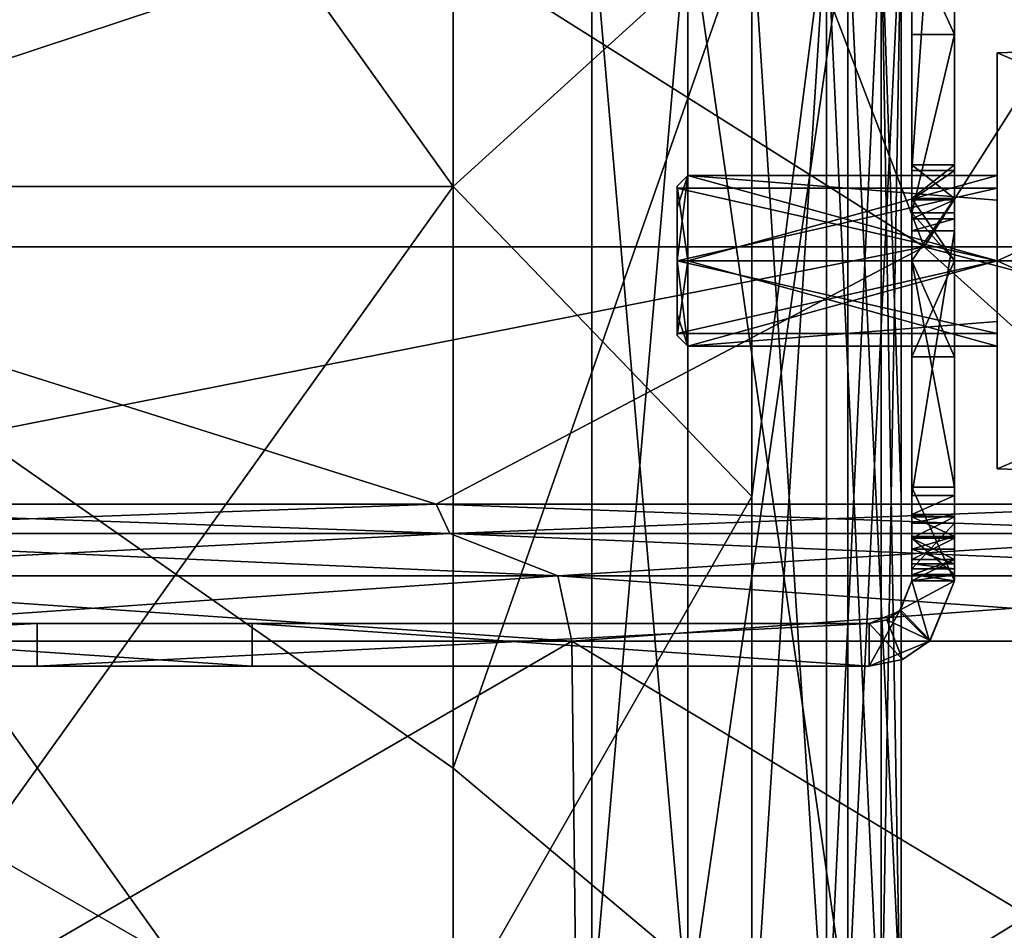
# Model space of a CAD drawing. Extents: x -226 to 210, y 0 to 1475.
# Tile 69 of 102: x 19 to 65, y 1043 to 1085. Entities that reach past the tile are written whole.
import ezdxf

# ---------------------------------------------------------------- set-up
doc = ezdxf.new("R2010")
doc.units = 0
doc.header["$LTSCALE"] = 60.382224
for name, color, linetype in [('19', 7, 'CONTINUOUS'), ('20', 7, 'CONTINUOUS'), ('21', 7, 'CONTINUOUS'), ('22', 7, 'CONTINUOUS'), ('23', 7, 'CONTINUOUS'), ('24', 7, 'CONTINUOUS'), ('25', 7, 'CONTINUOUS'), ('26', 7, 'CONTINUOUS'), ('27', 7, 'CONTINUOUS'), ('28', 7, 'CONTINUOUS'), ('29', 7, 'CONTINUOUS'), ('30', 7, 'CONTINUOUS'), ('31', 7, 'CONTINUOUS'), ('313', 7, 'CONTINUOUS'), ('314', 7, 'CONTINUOUS'), ('315', 7, 'CONTINUOUS'), ('316', 7, 'CONTINUOUS'), ('32', 7, 'CONTINUOUS'), ('325', 7, 'CONTINUOUS'), ('326', 7, 'CONTINUOUS'), ('327', 7, 'CONTINUOUS'), ('328', 7, 'CONTINUOUS'), ('329', 7, 'CONTINUOUS'), ('33', 7, 'CONTINUOUS'), ('330', 7, 'CONTINUOUS'), ('331', 7, 'CONTINUOUS'), ('332', 7, 'CONTINUOUS'), ('333', 7, 'CONTINUOUS'), ('334', 7, 'CONTINUOUS'), ('335', 7, 'CONTINUOUS'), ('336', 7, 'CONTINUOUS'), ('337', 7, 'CONTINUOUS'), ('338', 7, 'CONTINUOUS'), ('339', 7, 'CONTINUOUS'), ('34', 7, 'CONTINUOUS'), ('340', 7, 'CONTINUOUS'), ('341', 7, 'CONTINUOUS'), ('342', 7, 'CONTINUOUS'), ('343', 7, 'CONTINUOUS'), ('35', 7, 'CONTINUOUS'), ('352', 7, 'CONTINUOUS'), ('353', 7, 'CONTINUOUS'), ('354', 7, 'CONTINUOUS'), ('355', 7, 'CONTINUOUS'), ('356', 7, 'CONTINUOUS'), ('36', 7, 'CONTINUOUS'), ('38', 7, 'CONTINUOUS'), ('738', 7, 'CONTINUOUS'), ('739', 7, 'CONTINUOUS'), ('740', 7, 'CONTINUOUS'), ('741', 7, 'CONTINUOUS'), ('742', 7, 'CONTINUOUS'), ('743', 7, 'CONTINUOUS'), ('744', 7, 'CONTINUOUS'), ('745', 7, 'CONTINUOUS'), ('747', 7, 'CONTINUOUS'), ('748', 7, 'CONTINUOUS'), ('859', 7, 'CONTINUOUS'), ('860', 7, 'CONTINUOUS'), ('861', 7, 'CONTINUOUS'), ('862', 7, 'CONTINUOUS'), ('863', 7, 'CONTINUOUS'), ('864', 7, 'CONTINUOUS'), ('865', 7, 'CONTINUOUS'), ('866', 7, 'CONTINUOUS'), ('867', 7, 'CONTINUOUS'), ('868', 7, 'CONTINUOUS')]:
    doc.layers.add(name, color=color, linetype=linetype)

msp = doc.modelspace()

# ---------------------------------------------------------------- linework, layer by layer
at = {"layer": '19', "color": 7, "linetype": 'CONTINUOUS'}
for points in [[(39, 1104.746, -260), (39, 1077.489, -260), (53, 1090.206, -260), (39, 1104.746, -260)], [(39, 1077.489, -260), (39, 1050.233, -260), (53, 1090.206, -260), (39, 1077.489, -260)], [(53, 1090.206, -260), (39, 1050.233, -260), (53, 1038.462, -260), (53, 1090.206, -260)], [(39, 1050.233, -260), (39, 1022.976, -260), (53, 1038.462, -260), (39, 1050.233, -260)]]:
    msp.add_3dface(points, dxfattribs=at)
at = {"layer": '20', "color": 7, "linetype": 'CONTINUOUS'}
for points in [[(39, 1104.746, -260), (0, 1132.002, -262.5), (39, 1077.489, -260), (39, 1104.746, -260)], [(39, 1077.489, -260), (0, 1132.002, -262.5), (0, 1077.489, -262.5), (39, 1077.489, -260)], [(39, 1077.489, -260), (0, 1077.489, -262.5), (39, 1050.233, -260), (39, 1077.489, -260)], [(39, 1050.233, -260), (0, 1077.489, -262.5), (39, 1022.976, -260), (39, 1050.233, -260)], [(39, 1022.976, -260), (0, 1077.489, -262.5), (0, 1022.976, -262.5), (39, 1022.976, -260)]]:
    msp.add_3dface(points, dxfattribs=at)
at = {"layer": '21', "color": 7, "linetype": 'CONTINUOUS'}
for points in [[(53, 1090.206, -260), (53, 1038.462, -260), (56.5, 1035.693, -260.938), (53, 1090.206, -260)], [(56.5, 1090.206, -260.938), (53, 1090.206, -260), (56.5, 1035.693, -260.938), (56.5, 1090.206, -260.938)], [(59.062, 1090.206, -263.5), (56.5, 1090.206, -260.938), (59.062, 1035.693, -263.5), (59.062, 1090.206, -263.5)], [(59.062, 1035.693, -263.5), (56.5, 1090.206, -260.938), (56.5, 1035.693, -260.938), (59.062, 1035.693, -263.5)], [(60, 1090.206, -267), (59.062, 1090.206, -263.5), (60, 1062.95, -267), (60, 1090.206, -267)], [(60, 1062.95, -267), (59.062, 1090.206, -263.5), (60, 1035.693, -267), (60, 1062.95, -267)], [(60, 1035.693, -267), (59.062, 1090.206, -263.5), (59.062, 1035.693, -263.5), (60, 1035.693, -267)]]:
    msp.add_3dface(points, dxfattribs=at)
at = {"layer": '22', "color": 7, "linetype": 'CONTINUOUS'}
for points in [[(60, 1090.206, -267), (60, 1062.95, -267), (60, 1090.385, -292.5), (60, 1090.206, -267)], [(60, 1090.385, -292.5), (60, 1062.95, -267), (60, 1038.462, -292.5), (60, 1090.385, -292.5)], [(60, 1062.95, -267), (60, 1035.693, -267), (60, 1038.462, -292.5), (60, 1062.95, -267)]]:
    msp.add_3dface(points, dxfattribs=at)
at = {"layer": '23', "color": 7, "linetype": 'CONTINUOUS'}
for points in [[(60, 1090.385, -292.5), (60, 1038.462, -292.5), (57.5, 1090.385, -292.5), (60, 1090.385, -292.5)], [(57.5, 1090.385, -292.5), (60, 1038.462, -292.5), (57.5, 1038.462, -292.5), (57.5, 1090.385, -292.5)]]:
    msp.add_3dface(points, dxfattribs=at)
at = {"layer": '24', "color": 7, "linetype": 'CONTINUOUS'}
for points in [[(57.5, 1090.385, -292.5), (57.5, 1038.462, -292.5), (57.5, 1090.385, -285), (57.5, 1090.385, -292.5)], [(57.5, 1090.385, -285), (57.5, 1038.462, -292.5), (57.5, 1038.462, -285), (57.5, 1090.385, -285)]]:
    msp.add_3dface(points, dxfattribs=at)
at = {"layer": '25', "color": 7, "linetype": 'CONTINUOUS'}
for points in [[(57.5, 1090.385, -285), (57.5, 1038.462, -285), (50, 1090.385, -285), (57.5, 1090.385, -285)], [(50, 1090.385, -285), (57.5, 1038.462, -285), (50, 1038.462, -285), (50, 1090.385, -285)]]:
    msp.add_3dface(points, dxfattribs=at)
at = {"layer": '26', "color": 7, "linetype": 'CONTINUOUS'}
for points in [[(50, 1090.385, -285), (50, 1038.462, -285), (50, 1090.385, -295), (50, 1090.385, -285)], [(50, 1090.385, -295), (50, 1038.462, -285), (50, 1038.462, -295), (50, 1090.385, -295)]]:
    msp.add_3dface(points, dxfattribs=at)
at = {"layer": '27', "color": 7, "linetype": 'CONTINUOUS'}
for points in [[(50, 1090.385, -295), (50, 1038.462, -295), (45.5, 1090.385, -295), (50, 1090.385, -295)], [(45.5, 1090.385, -295), (50, 1038.462, -295), (45.5, 1038.462, -295), (45.5, 1090.385, -295)]]:
    msp.add_3dface(points, dxfattribs=at)
at = {"layer": '28', "color": 7, "linetype": 'CONTINUOUS'}
for points in [[(45.5, 1090.385, -295), (45.5, 1038.462, -295), (45.5, 1090.385, -305), (45.5, 1090.385, -295)], [(45.5, 1090.385, -305), (45.5, 1038.462, -295), (45.5, 1038.462, -305), (45.5, 1090.385, -305)]]:
    msp.add_3dface(points, dxfattribs=at)
at = {"layer": '29', "color": 7, "linetype": 'CONTINUOUS'}
for points in [[(45.5, 1090.385, -305), (45.5, 1038.462, -305), (50, 1090.385, -305), (45.5, 1090.385, -305)], [(50, 1090.385, -305), (45.5, 1038.462, -305), (50, 1038.462, -305), (50, 1090.385, -305)]]:
    msp.add_3dface(points, dxfattribs=at)
at = {"layer": '30', "color": 7, "linetype": 'CONTINUOUS'}
for points in [[(50, 1090.385, -305), (50, 1038.462, -305), (50, 1090.385, -315), (50, 1090.385, -305)], [(50, 1090.385, -315), (50, 1038.462, -305), (50, 1038.462, -315), (50, 1090.385, -315)]]:
    msp.add_3dface(points, dxfattribs=at)
at = {"layer": '31', "color": 7, "linetype": 'CONTINUOUS'}
for points in [[(50, 1090.385, -315), (50, 1038.462, -315), (57.5, 1090.385, -315), (50, 1090.385, -315)], [(57.5, 1090.385, -315), (50, 1038.462, -315), (57.5, 1038.462, -315), (57.5, 1090.385, -315)]]:
    msp.add_3dface(points, dxfattribs=at)
at = {"layer": '313', "color": 7, "linetype": 'CONTINUOUS'}
for points in [[(62.5, 1130.541, -243.091), (62.5, 1130.541, -191.182), (62.5, 1076.028, -197.258), (62.5, 1130.541, -243.091)], [(62.5, 1094, -295), (62.5, 1130.541, -243.091), (62.5, 1076.028, -247.392), (62.5, 1094, -295)], [(62.5, 1076.028, -247.392), (62.5, 1130.541, -243.091), (62.5, 1076.028, -197.258), (62.5, 1076.028, -247.392)], [(62.5, 1130.541, -191.182), (62.5, 1130.541, -139.273), (62.5, 1076.853, -147.426), (62.5, 1130.541, -191.182)], [(62.5, 1076.028, -197.258), (62.5, 1130.541, -191.182), (62.5, 1076.853, -147.426), (62.5, 1076.028, -197.258)], [(62.5, 1076.853, -147.426), (62.5, 1130.541, -139.273), (62.5, 1078.242, -146.78), (62.5, 1076.853, -147.426)], [(62.5, 1078.242, -146.78), (62.5, 1130.541, -139.273), (62.5, 1106.746, -115.033), (62.5, 1078.242, -146.78)], [(62.5, 1090.464, -296.464), (62.5, 1094, -295), (62.5, 1076.928, -296.583), (62.5, 1090.464, -296.464)], [(62.5, 1076.928, -296.583), (62.5, 1094, -295), (62.5, 1076.028, -247.392), (62.5, 1076.928, -296.583)], [(62.5, 1089, -300), (62.5, 1090.464, -296.464), (62.5, 1078.5, -299.993), (62.5, 1089, -300)], [(62.5, 1078.5, -299.993), (62.5, 1090.464, -296.464), (62.5, 1076.928, -296.583), (62.5, 1078.5, -299.993)], [(62.5, 1084.606, -310.607), (62.5, 1089, -300), (62.5, 1076.925, -303.42), (62.5, 1084.606, -310.607)], [(62.5, 1076.925, -303.42), (62.5, 1089, -300), (62.5, 1078.5, -299.993), (62.5, 1076.925, -303.42)], [(62.5, 1076.247, -314.831), (62.5, 1084.606, -310.607), (62.5, 1076.925, -303.42), (62.5, 1076.247, -314.831)], [(62.5, 1076.928, -296.583), (62.5, 1076.028, -247.392), (62.5, 1074, -295.5), (62.5, 1076.928, -296.583)], [(62.5, 1076.247, -314.831), (62.5, 1076.925, -303.42), (62.5, 1074, -304.5), (62.5, 1076.247, -314.831)], [(62.5, 1075.975, -147.264), (62.5, 1076.028, -197.258), (62.5, 1076.853, -147.426), (62.5, 1075.975, -147.264)], [(62.5, 1074, -315), (62.5, 1076.247, -314.831), (62.5, 1063.393, -310.606), (62.5, 1074, -315)], [(62.5, 1063.393, -310.606), (62.5, 1076.247, -314.831), (62.5, 1074, -304.5), (62.5, 1063.393, -310.606)], [(62.5, 1076.028, -247.392), (62.5, 1076.028, -197.258), (62.5, 1059, -224.886), (62.5, 1076.028, -247.392)], [(62.5, 1059, -262), (62.5, 1076.028, -247.392), (62.5, 1060, -261), (62.5, 1059, -262)], [(62.5, 1076.028, -247.392), (62.5, 1059, -262), (62.5, 1074, -295.5), (62.5, 1076.028, -247.392)], [(62.5, 1060, -261), (62.5, 1076.028, -247.392), (62.5, 1061, -260.004), (62.5, 1060, -261)], [(62.5, 1061, -260.004), (62.5, 1076.028, -247.392), (62.5, 1060, -259), (62.5, 1061, -260.004)], [(62.5, 1060, -259), (62.5, 1076.028, -247.392), (62.5, 1059, -259), (62.5, 1060, -259)], [(62.5, 1059, -259), (62.5, 1076.028, -247.392), (62.5, 1059, -224.886), (62.5, 1059, -259)], [(62.5, 1076.028, -197.258), (62.5, 1075.975, -147.264), (62.5, 1061.999, -189.817), (62.5, 1076.028, -197.258)], [(62.5, 1059, -224.886), (62.5, 1076.028, -197.258), (62.5, 1061, -190.773), (62.5, 1059, -224.886)], [(62.5, 1061, -190.773), (62.5, 1076.028, -197.258), (62.5, 1061.999, -189.817), (62.5, 1061, -190.773)], [(62.5, 1061.999, -189.817), (62.5, 1075.975, -147.264), (62.5, 1061.087, -188.777), (62.5, 1061.999, -189.817)], [(62.5, 1061.087, -188.777), (62.5, 1075.975, -147.264), (62.5, 1060.483, -188.724), (62.5, 1061.087, -188.777)], [(62.5, 1060.483, -188.724), (62.5, 1075.975, -147.264), (62.5, 1059.804, -188.37), (62.5, 1060.483, -188.724)], [(62.5, 1059.804, -188.37), (62.5, 1075.975, -147.264), (62.5, 1059.574, -187.641), (62.5, 1059.804, -188.37)], [(62.5, 1059.574, -187.641), (62.5, 1075.975, -147.264), (62.5, 1061.704, -163.3), (62.5, 1059.574, -187.641)], [(62.5, 1061.704, -163.3), (62.5, 1075.975, -147.264), (62.5, 1062.112, -161.714), (62.5, 1061.704, -163.3)], [(62.5, 1062.112, -161.714), (62.5, 1075.975, -147.264), (62.5, 1063.01, -160.345), (62.5, 1062.112, -161.714)], [(62.5, 1063.01, -160.345), (62.5, 1075.975, -147.264), (62.5, 1075.414, -146.9), (62.5, 1063.01, -160.345)], [(62.5, 1069.5, -300.007), (62.5, 1063.393, -310.606), (62.5, 1074, -304.5), (62.5, 1069.5, -300.007)], [(62.5, 1059, -262), (62.5, 1059, -300), (62.5, 1074, -295.5), (62.5, 1059, -262)], [(62.5, 1074, -295.5), (62.5, 1059, -300), (62.5, 1069.5, -300.007), (62.5, 1074, -295.5)], [(62.5, 1059, -300), (62.5, 1063.393, -310.606), (62.5, 1069.5, -300.007), (62.5, 1059, -300)], [(62.5, 1059.3, -190.773), (62.5, 1059, -224.886), (62.5, 1061, -190.773), (62.5, 1059.3, -190.773)], [(62.5, 1059.293, -261.293), (62.5, 1059, -262), (62.5, 1060, -261), (62.5, 1059.293, -261.293)], [(62.5, 1059, -190.773), (62.5, 1059, -224.886), (62.5, 1059.3, -190.773), (62.5, 1059, -190.773)]]:
    msp.add_3dface(points, dxfattribs=at)
at = {"layer": '314', "color": 7, "linetype": 'CONTINUOUS'}
for points in [[(62.5, 1074, -295.5), (62.5, 1069.5, -300.007), (60.5, 1074, -295.5), (62.5, 1074, -295.5)], [(62.5, 1069.5, -300.007), (62.5, 1074, -304.5), (60.5, 1069.5, -299.993), (62.5, 1069.5, -300.007)], [(62.5, 1069.5, -300.007), (60.5, 1069.5, -299.993), (60.5, 1074, -295.5), (62.5, 1069.5, -300.007)], [(62.5, 1074, -304.5), (60.5, 1074, -304.5), (60.5, 1069.5, -299.993), (62.5, 1074, -304.5)]]:
    msp.add_3dface(points, dxfattribs=at)
at = {"layer": '315', "color": 7, "linetype": 'CONTINUOUS'}
for points in [[(62.5, 1076.925, -303.42), (62.5, 1078.5, -299.993), (60.5, 1078.5, -300.007), (62.5, 1076.925, -303.42)], [(62.5, 1076.925, -303.42), (60.5, 1078.5, -300.007), (60.5, 1076.928, -303.417), (62.5, 1076.925, -303.42)], [(62.5, 1078.5, -299.993), (62.5, 1076.928, -296.583), (60.5, 1076.925, -296.58), (62.5, 1078.5, -299.993)], [(62.5, 1078.5, -299.993), (60.5, 1076.925, -296.58), (60.5, 1078.5, -300.007), (62.5, 1078.5, -299.993)], [(62.5, 1076.925, -303.42), (60.5, 1076.928, -303.417), (60.5, 1074, -304.5), (62.5, 1076.925, -303.42)], [(62.5, 1076.928, -296.583), (62.5, 1074, -295.5), (60.5, 1076.925, -296.58), (62.5, 1076.928, -296.583)], [(62.5, 1074, -304.5), (62.5, 1076.925, -303.42), (60.5, 1074, -304.5), (62.5, 1074, -304.5)], [(60.5, 1076.925, -296.58), (62.5, 1074, -295.5), (60.5, 1074, -295.5), (60.5, 1076.925, -296.58)]]:
    msp.add_3dface(points, dxfattribs=at)
at = {"layer": '316', "color": 7, "linetype": 'CONTINUOUS'}
for points in [[(60.5, 1078.242, -146.78), (60.5, 1106.746, -115.033), (60.5, 1130.541, -139.273), (60.5, 1078.242, -146.78)], [(60.5, 1076.854, -147.426), (60.5, 1078.242, -146.78), (60.5, 1130.541, -191.182), (60.5, 1076.854, -147.426)], [(60.5, 1078.242, -146.78), (60.5, 1130.541, -139.273), (60.5, 1130.541, -191.182), (60.5, 1078.242, -146.78)], [(60.5, 1075.976, -147.264), (60.5, 1076.854, -147.426), (60.5, 1130.541, -191.182), (60.5, 1075.976, -147.264)], [(60.5, 1075.976, -147.264), (60.5, 1130.541, -191.182), (60.5, 1076.028, -197.26), (60.5, 1075.976, -147.264)], [(60.5, 1130.541, -295), (60.5, 1122, -295), (60.5, 1076.028, -247.396), (60.5, 1130.541, -295)], [(60.5, 1130.541, -243.091), (60.5, 1130.541, -295), (60.5, 1076.028, -247.396), (60.5, 1130.541, -243.091)], [(60.5, 1130.541, -191.182), (60.5, 1130.541, -243.091), (60.5, 1076.028, -197.26), (60.5, 1130.541, -191.182)], [(60.5, 1076.028, -197.26), (60.5, 1130.541, -243.091), (60.5, 1076.028, -247.396), (60.5, 1076.028, -197.26)], [(60.5, 1122, -295), (60.5, 1094, -295), (60.5, 1076.028, -247.396), (60.5, 1122, -295)], [(60.5, 1094, -295), (60.5, 1090.464, -296.464), (60.5, 1076.028, -247.396), (60.5, 1094, -295)], [(60.5, 1090.464, -296.464), (60.5, 1089, -300), (60.5, 1076.925, -296.58), (60.5, 1090.464, -296.464)], [(60.5, 1076.028, -247.396), (60.5, 1090.464, -296.464), (60.5, 1076.925, -296.58), (60.5, 1076.028, -247.396)], [(60.5, 1089, -300), (60.5, 1084.607, -310.606), (60.5, 1078.5, -300.007), (60.5, 1089, -300)], [(60.5, 1076.925, -296.58), (60.5, 1089, -300), (60.5, 1078.5, -300.007), (60.5, 1076.925, -296.58)], [(60.5, 1084.607, -310.606), (60.5, 1076.247, -314.831), (60.5, 1076.928, -303.417), (60.5, 1084.607, -310.606)], [(60.5, 1078.5, -300.007), (60.5, 1084.607, -310.606), (60.5, 1076.928, -303.417), (60.5, 1078.5, -300.007)], [(60.5, 1076.928, -303.417), (60.5, 1076.247, -314.831), (60.5, 1074, -304.5), (60.5, 1076.928, -303.417)], [(60.5, 1060, -261), (60.5, 1061, -259.996), (60.5, 1076.925, -296.58), (60.5, 1060, -261)], [(60.5, 1059.293, -261.293), (60.5, 1060, -261), (60.5, 1076.925, -296.58), (60.5, 1059.293, -261.293)], [(60.5, 1061, -259.996), (60.5, 1076.028, -247.396), (60.5, 1076.925, -296.58), (60.5, 1061, -259.996)], [(60.5, 1059, -262), (60.5, 1059.293, -261.293), (60.5, 1076.925, -296.58), (60.5, 1059, -262)], [(60.5, 1059, -262), (60.5, 1076.925, -296.58), (60.5, 1074, -295.5), (60.5, 1059, -262)], [(60.5, 1074, -315), (60.5, 1063.394, -310.607), (60.5, 1076.247, -314.831), (60.5, 1074, -315)], [(60.5, 1076.247, -314.831), (60.5, 1063.394, -310.607), (60.5, 1074, -304.5), (60.5, 1076.247, -314.831)], [(60.5, 1063.01, -160.345), (60.5, 1075.976, -147.264), (60.5, 1076.028, -197.26), (60.5, 1063.01, -160.345)], [(60.5, 1062.112, -161.714), (60.5, 1063.01, -160.345), (60.5, 1076.028, -197.26), (60.5, 1062.112, -161.714)], [(60.5, 1061.704, -163.3), (60.5, 1062.112, -161.714), (60.5, 1076.028, -197.26), (60.5, 1061.704, -163.3)], [(60.5, 1059.574, -187.641), (60.5, 1061.704, -163.3), (60.5, 1076.028, -197.26), (60.5, 1059.574, -187.641)], [(60.5, 1061.087, -188.777), (60.5, 1059.574, -187.641), (60.5, 1076.028, -197.26), (60.5, 1061.087, -188.777)], [(60.5, 1061.999, -189.817), (60.5, 1061.087, -188.777), (60.5, 1076.028, -197.26), (60.5, 1061.999, -189.817)], [(60.5, 1061, -190.773), (60.5, 1061.999, -189.817), (60.5, 1076.028, -197.26), (60.5, 1061, -190.773)], [(60.5, 1059.3, -190.773), (60.5, 1061, -190.773), (60.5, 1076.028, -197.26), (60.5, 1059.3, -190.773)], [(60.5, 1059, -190.773), (60.5, 1059.3, -190.773), (60.5, 1076.028, -197.26), (60.5, 1059, -190.773)], [(60.5, 1059, -190.773), (60.5, 1076.028, -197.26), (60.5, 1059, -224.886), (60.5, 1059, -190.773)], [(60.5, 1061, -259.996), (60.5, 1060, -259), (60.5, 1076.028, -247.396), (60.5, 1061, -259.996)], [(60.5, 1076.028, -247.396), (60.5, 1060, -259), (60.5, 1059, -224.886), (60.5, 1076.028, -247.396)], [(60.5, 1076.028, -197.26), (60.5, 1076.028, -247.396), (60.5, 1059, -224.886), (60.5, 1076.028, -197.26)], [(60.5, 1075.414, -146.9), (60.5, 1075.976, -147.264), (60.5, 1063.01, -160.345), (60.5, 1075.414, -146.9)], [(60.5, 1069.5, -299.993), (60.5, 1059, -262), (60.5, 1074, -295.5), (60.5, 1069.5, -299.993)], [(60.5, 1063.394, -310.607), (60.5, 1059, -300), (60.5, 1074, -304.5), (60.5, 1063.394, -310.607)], [(60.5, 1074, -304.5), (60.5, 1059, -300), (60.5, 1069.5, -299.993), (60.5, 1074, -304.5)], [(60.5, 1059, -300), (60.5, 1059, -262), (60.5, 1069.5, -299.993), (60.5, 1059, -300)], [(60.5, 1059.804, -188.37), (60.5, 1059.574, -187.641), (60.5, 1061.087, -188.777), (60.5, 1059.804, -188.37)], [(60.5, 1060.483, -188.724), (60.5, 1059.804, -188.37), (60.5, 1061.087, -188.777), (60.5, 1060.483, -188.724)], [(60.5, 1060, -259), (60.5, 1059, -259), (60.5, 1059, -224.886), (60.5, 1060, -259)]]:
    msp.add_3dface(points, dxfattribs=at)
at = {"layer": '32', "color": 7, "linetype": 'CONTINUOUS'}
for points in [[(57.5, 1090.385, -315), (57.5, 1038.462, -315), (57.5, 1090.385, -307.5), (57.5, 1090.385, -315)], [(57.5, 1090.385, -307.5), (57.5, 1038.462, -315), (57.5, 1038.462, -307.5), (57.5, 1090.385, -307.5)]]:
    msp.add_3dface(points, dxfattribs=at)
at = {"layer": '325', "color": 7, "linetype": 'CONTINUOUS'}
for points in [[(62.5, 1078.242, -146.78), (62.5, 1106.746, -115.033), (60.5, 1078.242, -146.78), (62.5, 1078.242, -146.78)], [(60.5, 1078.242, -146.78), (62.5, 1106.746, -115.033), (60.5, 1106.746, -115.033), (60.5, 1078.242, -146.78)]]:
    msp.add_3dface(points, dxfattribs=at)
at = {"layer": '326', "color": 7, "linetype": 'CONTINUOUS'}
for points in [[(62.5, 1076.853, -147.426), (62.5, 1078.242, -146.78), (60.5, 1076.854, -147.426), (62.5, 1076.853, -147.426)], [(62.5, 1078.242, -146.78), (60.5, 1078.242, -146.78), (60.5, 1076.854, -147.426), (62.5, 1078.242, -146.78)], [(60.5, 1075.976, -147.264), (62.5, 1076.853, -147.426), (60.5, 1076.854, -147.426), (60.5, 1075.976, -147.264)], [(62.5, 1075.975, -147.264), (62.5, 1076.853, -147.426), (60.5, 1075.976, -147.264), (62.5, 1075.975, -147.264)], [(60.5, 1075.414, -146.9), (62.5, 1075.975, -147.264), (60.5, 1075.976, -147.264), (60.5, 1075.414, -146.9)], [(62.5, 1075.414, -146.9), (62.5, 1075.975, -147.264), (60.5, 1075.414, -146.9), (62.5, 1075.414, -146.9)]]:
    msp.add_3dface(points, dxfattribs=at)
at = {"layer": '327', "color": 7, "linetype": 'CONTINUOUS'}
for points in [[(62.5, 1063.01, -160.345), (62.5, 1075.414, -146.9), (60.5, 1063.01, -160.345), (62.5, 1063.01, -160.345)], [(62.5, 1075.414, -146.9), (60.5, 1075.414, -146.9), (60.5, 1063.01, -160.345), (62.5, 1075.414, -146.9)]]:
    msp.add_3dface(points, dxfattribs=at)
at = {"layer": '328', "color": 7, "linetype": 'CONTINUOUS'}
for points in [[(62.5, 1062.112, -161.714), (62.5, 1063.01, -160.345), (60.5, 1062.112, -161.714), (62.5, 1062.112, -161.714)], [(62.5, 1063.01, -160.345), (60.5, 1063.01, -160.345), (60.5, 1062.112, -161.714), (62.5, 1063.01, -160.345)], [(62.5, 1061.704, -163.3), (62.5, 1062.112, -161.714), (60.5, 1061.704, -163.3), (62.5, 1061.704, -163.3)], [(60.5, 1061.704, -163.3), (62.5, 1062.112, -161.714), (60.5, 1062.112, -161.714), (60.5, 1061.704, -163.3)]]:
    msp.add_3dface(points, dxfattribs=at)
at = {"layer": '329', "color": 7, "linetype": 'CONTINUOUS'}
for points in [[(62.5, 1059.574, -187.641), (62.5, 1061.704, -163.3), (60.5, 1059.574, -187.641), (62.5, 1059.574, -187.641)], [(62.5, 1061.704, -163.3), (60.5, 1061.704, -163.3), (60.5, 1059.574, -187.641), (62.5, 1061.704, -163.3)]]:
    msp.add_3dface(points, dxfattribs=at)
at = {"layer": '33', "color": 7, "linetype": 'CONTINUOUS'}
for points in [[(57.5, 1090.385, -307.5), (57.5, 1038.462, -307.5), (60, 1090.385, -307.5), (57.5, 1090.385, -307.5)], [(60, 1090.385, -307.5), (57.5, 1038.462, -307.5), (60, 1038.462, -307.5), (60, 1090.385, -307.5)]]:
    msp.add_3dface(points, dxfattribs=at)
at = {"layer": '330', "color": 7, "linetype": 'CONTINUOUS'}
for points in [[(62.5, 1060.483, -188.724), (62.5, 1059.804, -188.37), (60.5, 1060.483, -188.724), (62.5, 1060.483, -188.724)], [(60.5, 1060.483, -188.724), (62.5, 1059.804, -188.37), (60.5, 1059.804, -188.37), (60.5, 1060.483, -188.724)], [(62.5, 1059.804, -188.37), (62.5, 1059.574, -187.641), (60.5, 1059.804, -188.37), (62.5, 1059.804, -188.37)], [(62.5, 1059.574, -187.641), (60.5, 1059.574, -187.641), (60.5, 1059.804, -188.37), (62.5, 1059.574, -187.641)]]:
    msp.add_3dface(points, dxfattribs=at)
at = {"layer": '331', "color": 7, "linetype": 'CONTINUOUS'}
for points in [[(62.5, 1061.087, -188.777), (62.5, 1060.483, -188.724), (60.5, 1060.483, -188.724), (62.5, 1061.087, -188.777)], [(62.5, 1061.087, -188.777), (60.5, 1060.483, -188.724), (60.5, 1061.087, -188.777), (62.5, 1061.087, -188.777)]]:
    msp.add_3dface(points, dxfattribs=at)
at = {"layer": '332', "color": 7, "linetype": 'CONTINUOUS'}
for points in [[(62.5, 1061, -190.773), (62.5, 1061.999, -189.817), (60.5, 1061, -190.773), (62.5, 1061, -190.773)], [(62.5, 1061.999, -189.817), (62.5, 1061.087, -188.777), (60.5, 1061.999, -189.817), (62.5, 1061.999, -189.817)], [(60.5, 1061, -190.773), (62.5, 1061.999, -189.817), (60.5, 1061.999, -189.817), (60.5, 1061, -190.773)], [(62.5, 1061.087, -188.777), (60.5, 1061.087, -188.777), (60.5, 1061.999, -189.817), (62.5, 1061.087, -188.777)]]:
    msp.add_3dface(points, dxfattribs=at)
at = {"layer": '333', "color": 7, "linetype": 'CONTINUOUS'}
for points in [[(62.5, 1059.3, -190.773), (62.5, 1061, -190.773), (60.5, 1061, -190.773), (62.5, 1059.3, -190.773)], [(62.5, 1059.3, -190.773), (60.5, 1061, -190.773), (60.5, 1059.3, -190.773), (62.5, 1059.3, -190.773)]]:
    msp.add_3dface(points, dxfattribs=at)
at = {"layer": '334', "color": 7, "linetype": 'CONTINUOUS'}
for points in [[(62.5, 1059, -190.773), (62.5, 1059.3, -190.773), (60.5, 1059.3, -190.773), (62.5, 1059, -190.773)], [(62.5, 1059, -190.773), (60.5, 1059.3, -190.773), (60.5, 1059, -190.773), (62.5, 1059, -190.773)]]:
    msp.add_3dface(points, dxfattribs=at)
at = {"layer": '335', "color": 7, "linetype": 'CONTINUOUS'}
for points in [[(62.5, 1059, -190.773), (60.5, 1059, -190.773), (59.971, 1057.645, -191.116), (62.5, 1059, -190.773)], [(62.5, 1059, -190.773), (59.971, 1057.645, -191.116), (61.361, 1056.205, -191.142), (62.5, 1059, -190.773)], [(59.971, 1057.645, -191.116), (59.33, 1057.18, -191.524), (61.361, 1056.205, -191.142), (59.971, 1057.645, -191.116)], [(59.33, 1057.18, -191.524), (58.5, 1057, -192.037), (60.063, 1055.318, -191.554), (59.33, 1057.18, -191.524)], [(58.5, 1057, -192.037), (58.5, 1055, -192.037), (60.063, 1055.318, -191.554), (58.5, 1057, -192.037)], [(61.361, 1056.205, -191.142), (59.33, 1057.18, -191.524), (60.063, 1055.318, -191.554), (61.361, 1056.205, -191.142)]]:
    msp.add_3dface(points, dxfattribs=at)
at = {"layer": '336', "color": 7, "linetype": 'CONTINUOUS'}
for points in [[(62.5, 1059, -259), (61.361, 1056.205, -191.142), (61.328, 1056.172, -259), (62.5, 1059, -259)], [(62.5, 1059, -259), (62.5, 1059, -224.886), (61.361, 1056.205, -191.142), (62.5, 1059, -259)], [(62.5, 1059, -224.886), (62.5, 1059, -190.773), (61.361, 1056.205, -191.142), (62.5, 1059, -224.886)], [(60.063, 1055.318, -191.554), (58.5, 1055, -192.037), (61.328, 1056.172, -259), (60.063, 1055.318, -191.554)], [(61.328, 1056.172, -259), (58.5, 1055, -192.037), (58.5, 1055, -259), (61.328, 1056.172, -259)], [(61.361, 1056.205, -191.142), (60.063, 1055.318, -191.554), (61.328, 1056.172, -259), (61.361, 1056.205, -191.142)]]:
    msp.add_3dface(points, dxfattribs=at)
at = {"layer": '337', "color": 7, "linetype": 'CONTINUOUS'}
for points in [[(60.5, 1059, -259), (61.328, 1056.172, -259), (59.914, 1057.586, -259), (60.5, 1059, -259)], [(62.5, 1059, -259), (61.328, 1056.172, -259), (60.5, 1059, -259), (62.5, 1059, -259)], [(61.328, 1056.172, -259), (58.5, 1055, -259), (59.914, 1057.586, -259), (61.328, 1056.172, -259)], [(59.914, 1057.586, -259), (58.5, 1055, -259), (58.5, 1057, -259), (59.914, 1057.586, -259)]]:
    msp.add_3dface(points, dxfattribs=at)
at = {"layer": '338', "color": 7, "linetype": 'CONTINUOUS'}
for points in [[(62.5, 1060, -259), (62.5, 1059, -259), (60.5, 1059, -259), (62.5, 1060, -259)], [(62.5, 1060, -259), (60.5, 1059, -259), (60.5, 1060, -259), (62.5, 1060, -259)]]:
    msp.add_3dface(points, dxfattribs=at)
at = {"layer": '339', "color": 7, "linetype": 'CONTINUOUS'}
for points in [[(62.5, 1060, -261), (62.5, 1061, -260.004), (60.5, 1060, -261), (62.5, 1060, -261)], [(62.5, 1061, -260.004), (62.5, 1060, -259), (60.5, 1061, -259.996), (62.5, 1061, -260.004)], [(60.5, 1060, -261), (62.5, 1061, -260.004), (60.5, 1061, -259.996), (60.5, 1060, -261)], [(62.5, 1060, -259), (60.5, 1060, -259), (60.5, 1061, -259.996), (62.5, 1060, -259)]]:
    msp.add_3dface(points, dxfattribs=at)
at = {"layer": '34', "color": 7, "linetype": 'CONTINUOUS'}
for points in [[(60, 1090.385, -307.5), (60, 1038.462, -307.5), (60, 1090.206, -333), (60, 1090.385, -307.5)], [(60, 1090.206, -333), (60, 1038.462, -307.5), (60, 1038.462, -333), (60, 1090.206, -333)]]:
    msp.add_3dface(points, dxfattribs=at)
at = {"layer": '340', "color": 7, "linetype": 'CONTINUOUS'}
for points in [[(62.5, 1059.293, -261.293), (62.5, 1060, -261), (60.5, 1059.293, -261.293), (62.5, 1059.293, -261.293)], [(62.5, 1060, -261), (60.5, 1060, -261), (60.5, 1059.293, -261.293), (62.5, 1060, -261)], [(62.5, 1059, -262), (62.5, 1059.293, -261.293), (60.5, 1059, -262), (62.5, 1059, -262)], [(60.5, 1059, -262), (62.5, 1059.293, -261.293), (60.5, 1059.293, -261.293), (60.5, 1059, -262)]]:
    msp.add_3dface(points, dxfattribs=at)
at = {"layer": '341', "color": 7, "linetype": 'CONTINUOUS'}
for points in [[(62.5, 1059, -300), (62.5, 1059, -262), (60.5, 1059, -300), (62.5, 1059, -300)], [(62.5, 1059, -262), (60.5, 1059, -262), (60.5, 1059, -300), (62.5, 1059, -262)]]:
    msp.add_3dface(points, dxfattribs=at)
at = {"layer": '342', "color": 7, "linetype": 'CONTINUOUS'}
for points in [[(62.5, 1074, -315), (62.5, 1063.393, -310.606), (60.5, 1074, -315), (62.5, 1074, -315)], [(60.5, 1074, -315), (62.5, 1063.393, -310.606), (60.5, 1063.394, -310.607), (60.5, 1074, -315)], [(62.5, 1063.393, -310.606), (62.5, 1059, -300), (60.5, 1063.394, -310.607), (62.5, 1063.393, -310.606)], [(62.5, 1059, -300), (60.5, 1059, -300), (60.5, 1063.394, -310.607), (62.5, 1059, -300)]]:
    msp.add_3dface(points, dxfattribs=at)
at = {"layer": '343', "color": 7, "linetype": 'CONTINUOUS'}
for points in [[(62.5, 1089, -300), (62.5, 1084.606, -310.607), (60.5, 1089, -300), (62.5, 1089, -300)], [(60.5, 1089, -300), (62.5, 1084.606, -310.607), (60.5, 1084.607, -310.606), (60.5, 1089, -300)], [(60.5, 1084.607, -310.606), (62.5, 1084.606, -310.607), (60.5, 1076.247, -314.831), (60.5, 1084.607, -310.606)], [(62.5, 1084.606, -310.607), (62.5, 1076.247, -314.831), (60.5, 1076.247, -314.831), (62.5, 1084.606, -310.607)], [(62.5, 1076.247, -314.831), (62.5, 1074, -315), (60.5, 1076.247, -314.831), (62.5, 1076.247, -314.831)], [(62.5, 1074, -315), (60.5, 1074, -315), (60.5, 1076.247, -314.831), (62.5, 1074, -315)]]:
    msp.add_3dface(points, dxfattribs=at)
at = {"layer": '35', "color": 7, "linetype": 'CONTINUOUS'}
for points in [[(53, 1090.206, -340), (56.5, 1090.206, -339.062), (53, 1062.95, -340), (53, 1090.206, -340)], [(53, 1062.95, -340), (56.5, 1090.206, -339.062), (53, 1035.693, -340), (53, 1062.95, -340)], [(53, 1035.693, -340), (56.5, 1090.206, -339.062), (56.5, 1035.693, -339.062), (53, 1035.693, -340)], [(56.5, 1090.206, -339.062), (59.062, 1090.206, -336.5), (56.5, 1035.693, -339.062), (56.5, 1090.206, -339.062)], [(56.5, 1035.693, -339.062), (59.062, 1090.206, -336.5), (59.062, 1035.693, -336.5), (56.5, 1035.693, -339.062)], [(60, 1090.206, -333), (60, 1038.462, -333), (59.062, 1035.693, -336.5), (60, 1090.206, -333)], [(59.062, 1090.206, -336.5), (60, 1090.206, -333), (59.062, 1035.693, -336.5), (59.062, 1090.206, -336.5)]]:
    msp.add_3dface(points, dxfattribs=at)
at = {"layer": '352', "color": 7, "linetype": 'CONTINUOUS'}
for points in [[(59.971, 1057.645, -191.116), (60.5, 1059, -190.773), (59.914, 1057.586, -259), (59.971, 1057.645, -191.116)], [(59.914, 1057.586, -259), (60.5, 1059, -190.773), (60.5, 1059, -224.886), (59.914, 1057.586, -259)], [(60.5, 1059, -259), (59.914, 1057.586, -259), (60.5, 1059, -224.886), (60.5, 1059, -259)], [(59.33, 1057.18, -191.524), (59.914, 1057.586, -259), (58.5, 1057, -259), (59.33, 1057.18, -191.524)], [(59.33, 1057.18, -191.524), (59.971, 1057.645, -191.116), (59.914, 1057.586, -259), (59.33, 1057.18, -191.524)], [(58.5, 1057, -192.037), (59.33, 1057.18, -191.524), (58.5, 1057, -259), (58.5, 1057, -192.037)]]:
    msp.add_3dface(points, dxfattribs=at)
at = {"layer": '353', "color": 7, "linetype": 'CONTINUOUS'}
for points in [[(-19.5, 1057, -259), (0, 1057, -200.75), (19.5, 1057, -259), (-19.5, 1057, -259)], [(0, 1057, -200.75), (29.569, 1057, -198.56), (19.5, 1057, -259), (0, 1057, -200.75)], [(58.5, 1057, -192.037), (58.5, 1057, -259), (19.5, 1057, -259), (58.5, 1057, -192.037)], [(29.569, 1057, -198.56), (58.5, 1057, -192.037), (19.5, 1057, -259), (29.569, 1057, -198.56)]]:
    msp.add_3dface(points, dxfattribs=at)
at = {"layer": '354', "color": 7, "linetype": 'CONTINUOUS'}
for points in [[(29.569, 1057, -198.56), (0, 1057, -200.75), (29.569, 1055, -198.56), (29.569, 1057, -198.56)], [(29.569, 1055, -198.56), (0, 1057, -200.75), (0, 1055, -200.75), (29.569, 1055, -198.56)], [(58.5, 1055, -192.037), (58.5, 1057, -192.037), (29.569, 1057, -198.56), (58.5, 1055, -192.037)], [(58.5, 1055, -192.037), (29.569, 1057, -198.56), (29.569, 1055, -198.56), (58.5, 1055, -192.037)]]:
    msp.add_3dface(points, dxfattribs=at)
at = {"layer": '355', "color": 7, "linetype": 'CONTINUOUS'}
for points in [[(19.5, 1055, -259), (0, 1055, -200.75), (-19.5, 1055, -259), (19.5, 1055, -259)], [(29.569, 1055, -198.56), (0, 1055, -200.75), (19.5, 1055, -259), (29.569, 1055, -198.56)], [(58.5, 1055, -259), (29.569, 1055, -198.56), (19.5, 1055, -259), (58.5, 1055, -259)], [(58.5, 1055, -259), (58.5, 1055, -192.037), (29.569, 1055, -198.56), (58.5, 1055, -259)]]:
    msp.add_3dface(points, dxfattribs=at)
at = {"layer": '356', "color": 7, "linetype": 'CONTINUOUS'}
for points in [[(-19.5, 1057, -259), (19.5, 1057, -259), (-19.5, 1055, -259), (-19.5, 1057, -259)], [(19.5, 1057, -259), (19.5, 1055, -259), (-19.5, 1055, -259), (19.5, 1057, -259)], [(58.5, 1057, -259), (58.5, 1055, -259), (19.5, 1055, -259), (58.5, 1057, -259)], [(19.5, 1057, -259), (58.5, 1057, -259), (19.5, 1055, -259), (19.5, 1057, -259)]]:
    msp.add_3dface(points, dxfattribs=at)
at = {"layer": '36', "color": 7, "linetype": 'CONTINUOUS'}
for points in [[(39, 1090.385, -340), (53, 1090.206, -340), (39, 1077.489, -340), (39, 1090.385, -340)], [(53, 1090.206, -340), (53, 1062.95, -340), (39, 1077.489, -340), (53, 1090.206, -340)], [(39, 1077.489, -340), (53, 1062.95, -340), (39, 1038.462, -340), (39, 1077.489, -340)], [(53, 1062.95, -340), (53, 1035.693, -340), (39, 1038.462, -340), (53, 1062.95, -340)]]:
    msp.add_3dface(points, dxfattribs=at)
at = {"layer": '38', "color": 7, "linetype": 'CONTINUOUS'}
for points in [[(39, 1132.002, -340), (39, 1090.385, -340), (0, 1077.489, -337.5), (39, 1132.002, -340)], [(0, 1132.002, -337.5), (39, 1132.002, -340), (0, 1077.489, -337.5), (0, 1132.002, -337.5)], [(39, 1090.385, -340), (39, 1077.489, -340), (0, 1077.489, -337.5), (39, 1090.385, -340)], [(39, 1077.489, -340), (39, 1038.462, -340), (0, 1022.976, -337.5), (39, 1077.489, -340)], [(0, 1077.489, -337.5), (39, 1077.489, -340), (0, 1022.976, -337.5), (0, 1077.489, -337.5)]]:
    msp.add_3dface(points, dxfattribs=at)
at = {"layer": '738', "color": 7, "linetype": 'CONTINUOUS'}
for points in [[(87.689, 1074, -310.5), (87.689, 1063.5, -299.998), (64.5, 1074, -309.75), (87.689, 1074, -310.5)], [(87.689, 1063.5, -299.998), (87.689, 1074, -289.5), (64.5, 1064.25, -300), (87.689, 1063.5, -299.998)], [(64.5, 1074, -309.75), (87.689, 1063.5, -299.998), (64.5, 1064.25, -300), (64.5, 1074, -309.75)], [(87.689, 1074, -289.5), (64.5, 1074, -290.25), (64.5, 1064.25, -300), (87.689, 1074, -289.5)]]:
    msp.add_3dface(points, dxfattribs=at)
at = {"layer": '739', "color": 7, "linetype": 'CONTINUOUS'}
for points in [[(64.5, 1074, -290.25), (64.5, 1083.75, -300), (64.5, 1074, -296), (64.5, 1074, -290.25)], [(64.5, 1083.75, -300), (64.5, 1074, -309.75), (64.5, 1076.844, -302.813), (64.5, 1083.75, -300)], [(64.5, 1074, -296), (64.5, 1083.75, -300), (64.5, 1078, -299.987), (64.5, 1074, -296)], [(64.5, 1078, -299.987), (64.5, 1083.75, -300), (64.5, 1076.844, -302.813), (64.5, 1078, -299.987)], [(64.5, 1074, -309.75), (64.5, 1074, -304), (64.5, 1076.844, -302.813), (64.5, 1074, -309.75)], [(64.5, 1064.25, -300), (64.5, 1074, -290.25), (64.5, 1071.156, -297.187), (64.5, 1064.25, -300)], [(64.5, 1071.156, -297.187), (64.5, 1074, -290.25), (64.5, 1074, -296), (64.5, 1071.156, -297.187)], [(64.5, 1074, -309.75), (64.5, 1064.25, -300), (64.5, 1074, -304), (64.5, 1074, -309.75)], [(64.5, 1074, -304), (64.5, 1064.25, -300), (64.5, 1070, -300.013), (64.5, 1074, -304)], [(64.5, 1070, -300.013), (64.5, 1064.25, -300), (64.5, 1071.156, -297.187), (64.5, 1070, -300.013)]]:
    msp.add_3dface(points, dxfattribs=at)
at = {"layer": '740', "color": 7, "linetype": 'CONTINUOUS'}
for points in [[(87.689, 1084.5, -300.002), (87.689, 1074, -310.5), (64.5, 1083.75, -300), (87.689, 1084.5, -300.002)], [(87.689, 1074, -289.5), (87.689, 1084.5, -300.002), (64.5, 1074, -290.25), (87.689, 1074, -289.5)], [(64.5, 1074, -290.25), (87.689, 1084.5, -300.002), (64.5, 1083.75, -300), (64.5, 1074, -290.25)], [(87.689, 1074, -310.5), (64.5, 1074, -309.75), (64.5, 1083.75, -300), (87.689, 1074, -310.5)]]:
    msp.add_3dface(points, dxfattribs=at)
at = {"layer": '741', "linetype": 'CONTINUOUS'}
for points in [[(64.5, 1074, -304), (64.5, 1070, -300.013), (50, 1074, -304), (64.5, 1074, -304)], [(50, 1074, -304), (64.5, 1070, -300.013), (50, 1070, -300), (50, 1074, -304)], [(64.5, 1071.156, -297.187), (64.5, 1074, -296), (50, 1070, -300), (64.5, 1071.156, -297.187)], [(50, 1070, -300), (64.5, 1074, -296), (50, 1074, -296), (50, 1070, -300)], [(64.5, 1070, -300.013), (64.5, 1071.156, -297.187), (50, 1070, -300), (64.5, 1070, -300.013)]]:
    msp.add_3dface(points, dxfattribs=at)
at = {"layer": '742', "linetype": 'CONTINUOUS'}
for points in [[(64.5, 1076.844, -302.813), (64.5, 1074, -304), (50, 1078, -300), (64.5, 1076.844, -302.813)], [(64.5, 1074, -304), (50, 1074, -304), (50, 1078, -300), (64.5, 1074, -304)], [(64.5, 1074, -296), (64.5, 1078, -299.987), (50, 1074, -296), (64.5, 1074, -296)], [(64.5, 1078, -299.987), (64.5, 1076.844, -302.813), (50, 1078, -300), (64.5, 1078, -299.987)], [(50, 1074, -296), (64.5, 1078, -299.987), (50, 1078, -300), (50, 1074, -296)]]:
    msp.add_3dface(points, dxfattribs=at)
at = {"layer": '743', "linetype": 'CONTINUOUS'}
for points in [[(50, 1078, -300), (50, 1074, -304), (49.5, 1077.5, -300.013), (50, 1078, -300)], [(50, 1074, -296), (50, 1078, -300), (49.5, 1074, -296.5), (50, 1074, -296)], [(49.5, 1074, -296.5), (50, 1078, -300), (49.5, 1076.491, -297.542), (49.5, 1074, -296.5)], [(49.5, 1076.491, -297.542), (50, 1078, -300), (49.5, 1077.5, -300.013), (49.5, 1076.491, -297.542)], [(50, 1074, -304), (49.5, 1074, -303.5), (49.5, 1077.5, -300.013), (50, 1074, -304)]]:
    msp.add_3dface(points, dxfattribs=at)
at = {"layer": '744', "linetype": 'CONTINUOUS'}
for points in [[(50, 1074, -304), (50, 1070, -300), (49.5, 1074, -303.5), (50, 1074, -304)], [(50, 1070, -300), (50, 1074, -296), (49.5, 1070.5, -299.987), (50, 1070, -300)], [(49.5, 1074, -303.5), (50, 1070, -300), (49.5, 1071.509, -302.458), (49.5, 1074, -303.5)], [(50, 1074, -296), (49.5, 1074, -296.5), (49.5, 1070.5, -299.987), (50, 1074, -296)], [(49.5, 1071.509, -302.458), (50, 1070, -300), (49.5, 1070.5, -299.987), (49.5, 1071.509, -302.458)]]:
    msp.add_3dface(points, dxfattribs=at)
at = {"layer": '745', "linetype": 'CONTINUOUS'}
for points in [[(49.5, 1074, -303.5), (49.5, 1076.491, -297.542), (49.5, 1077.5, -300.013), (49.5, 1074, -303.5)], [(49.5, 1074, -303.5), (49.5, 1074, -296.5), (49.5, 1076.491, -297.542), (49.5, 1074, -303.5)], [(49.5, 1074, -296.5), (49.5, 1074, -303.5), (49.5, 1071.509, -302.458), (49.5, 1074, -296.5)], [(49.5, 1074, -296.5), (49.5, 1071.509, -302.458), (49.5, 1070.5, -299.987), (49.5, 1074, -296.5)]]:
    msp.add_3dface(points, dxfattribs=at)
at = {"layer": '747', "linetype": 'CONTINUOUS'}
for points in [[(49.5, 1077.4, -300), (49.5, 1074, -296.6), (64.5, 1077.4, -300), (49.5, 1077.4, -300)], [(64.5, 1077.4, -300), (49.5, 1074, -296.6), (64.5, 1074, -296.6), (64.5, 1077.4, -300)], [(49.5, 1074, -296.6), (49.5, 1070.6, -300), (64.5, 1074, -296.6), (49.5, 1074, -296.6)], [(64.5, 1074, -296.6), (49.5, 1070.6, -300), (64.5, 1070.6, -300), (64.5, 1074, -296.6)]]:
    msp.add_3dface(points, dxfattribs=at)
at = {"layer": '748', "linetype": 'CONTINUOUS'}
for points in [[(49.5, 1077.4, -300), (64.5, 1077.4, -300), (64.5, 1074, -303.4), (49.5, 1077.4, -300)], [(49.5, 1074, -303.4), (49.5, 1077.4, -300), (64.5, 1074, -303.4), (49.5, 1074, -303.4)], [(64.5, 1070.6, -300), (49.5, 1070.6, -300), (49.5, 1074, -303.4), (64.5, 1070.6, -300)], [(64.5, 1070.6, -300), (49.5, 1074, -303.4), (64.5, 1074, -303.4), (64.5, 1070.6, -300)]]:
    msp.add_3dface(points, dxfattribs=at)
at = {"layer": '859', "color": 7, "linetype": 'CONTINUOUS'}
for points in [[(0, 1030.356, 201.602), (44.861, 1030.356, 196.547), (0, 1056.178, 200.248), (0, 1030.356, 201.602)], [(0, 1056.178, 200.248), (44.861, 1030.356, 196.547), (44.559, 1056.178, 195.228), (0, 1056.178, 200.248)], [(44.861, 1030.356, 196.547), (87.472, 1030.356, 181.637), (44.559, 1056.178, 195.228), (44.861, 1030.356, 196.547)], [(44.559, 1056.178, 195.228), (87.472, 1030.356, 181.637), (86.884, 1056.178, 180.417), (44.559, 1056.178, 195.228)]]:
    msp.add_3dface(points, dxfattribs=at)
at = {"layer": '860', "color": 7, "linetype": 'CONTINUOUS'}
for points in [[(44.861, 1030.356, -196.547), (0, 1030.356, -201.602), (44.559, 1056.178, -195.228), (44.861, 1030.356, -196.547)], [(44.559, 1056.178, -195.228), (0, 1030.356, -201.602), (0, 1056.178, -200.248), (44.559, 1056.178, -195.228)], [(86.884, 1056.178, -180.417), (44.861, 1030.356, -196.547), (44.559, 1056.178, -195.228), (86.884, 1056.178, -180.417)], [(87.472, 1030.356, -181.637), (44.861, 1030.356, -196.547), (86.884, 1056.178, -180.417), (87.472, 1030.356, -181.637)]]:
    msp.add_3dface(points, dxfattribs=at)
at = {"layer": '861', "color": 7, "linetype": 'CONTINUOUS'}
for points in [[(44.559, 1056.178, -195.228), (0, 1056.178, -200.248), (43.9, 1059.245, -192.34), (44.559, 1056.178, -195.228)], [(43.9, 1059.245, -192.34), (0, 1056.178, -200.248), (0, 1059.245, -197.286), (43.9, 1059.245, -192.34)], [(85.599, 1059.245, -177.749), (44.559, 1056.178, -195.228), (43.9, 1059.245, -192.34), (85.599, 1059.245, -177.749)], [(86.884, 1056.178, -180.417), (44.559, 1056.178, -195.228), (85.599, 1059.245, -177.749), (86.884, 1056.178, -180.417)]]:
    msp.add_3dface(points, dxfattribs=at)
at = {"layer": '862', "color": 7, "linetype": 'CONTINUOUS'}
for points in [[(0, 1056.178, 200.248), (44.559, 1056.178, 195.228), (0, 1059.245, 197.286), (0, 1056.178, 200.248)], [(0, 1059.245, 197.286), (44.559, 1056.178, 195.228), (43.9, 1059.245, 192.34), (0, 1059.245, 197.286)], [(44.559, 1056.178, 195.228), (86.884, 1056.178, 180.417), (43.9, 1059.245, 192.34), (44.559, 1056.178, 195.228)], [(43.9, 1059.245, 192.34), (86.884, 1056.178, 180.417), (85.599, 1059.245, 177.749), (43.9, 1059.245, 192.34)]]:
    msp.add_3dface(points, dxfattribs=at)
at = {"layer": '863', "color": 7, "linetype": 'CONTINUOUS'}
for points in [[(0, 1059.245, 197.286), (43.9, 1059.245, 192.34), (0, 1061.231, 174.586), (0, 1059.245, 197.286)], [(0, 1061.231, 174.586), (43.9, 1059.245, 192.34), (38.849, 1061.231, 170.209), (0, 1061.231, 174.586)], [(43.9, 1059.245, 192.34), (85.599, 1059.245, 177.749), (38.849, 1061.231, 170.209), (43.9, 1059.245, 192.34)], [(38.849, 1061.231, 170.209), (85.599, 1059.245, 177.749), (75.75, 1061.231, 157.297), (38.849, 1061.231, 170.209)]]:
    msp.add_3dface(points, dxfattribs=at)
at = {"layer": '864', "color": 7, "linetype": 'CONTINUOUS'}
for points in [[(43.9, 1059.245, -192.34), (0, 1059.245, -197.286), (38.849, 1061.231, -170.209), (43.9, 1059.245, -192.34)], [(38.849, 1061.231, -170.209), (0, 1059.245, -197.286), (0, 1061.231, -174.586), (38.849, 1061.231, -170.209)], [(75.75, 1061.231, -157.297), (43.9, 1059.245, -192.34), (38.849, 1061.231, -170.209), (75.75, 1061.231, -157.297)], [(85.599, 1059.245, -177.749), (43.9, 1059.245, -192.34), (75.75, 1061.231, -157.297), (85.599, 1059.245, -177.749)]]:
    msp.add_3dface(points, dxfattribs=at)
at = {"layer": '865', "color": 7, "linetype": 'CONTINUOUS'}
for points in [[(38.849, 1061.231, -170.209), (0, 1061.231, -174.586), (38.194, 1062.604, -167.338), (38.849, 1061.231, -170.209)], [(38.194, 1062.604, -167.338), (0, 1061.231, -174.586), (0, 1062.604, -171.641), (38.194, 1062.604, -167.338)], [(74.472, 1062.604, -154.643), (38.849, 1061.231, -170.209), (38.194, 1062.604, -167.338), (74.472, 1062.604, -154.643)], [(75.75, 1061.231, -157.297), (38.849, 1061.231, -170.209), (74.472, 1062.604, -154.643), (75.75, 1061.231, -157.297)]]:
    msp.add_3dface(points, dxfattribs=at)
at = {"layer": '866', "color": 7, "linetype": 'CONTINUOUS'}
for points in [[(0, 1061.231, 174.586), (38.849, 1061.231, 170.209), (0, 1062.604, 171.641), (0, 1061.231, 174.586)], [(0, 1062.604, 171.641), (38.849, 1061.231, 170.209), (38.194, 1062.604, 167.338), (0, 1062.604, 171.641)], [(38.849, 1061.231, 170.209), (75.75, 1061.231, 157.297), (38.194, 1062.604, 167.338), (38.849, 1061.231, 170.209)], [(38.194, 1062.604, 167.338), (75.75, 1061.231, 157.297), (74.472, 1062.604, 154.643), (38.194, 1062.604, 167.338)]]:
    msp.add_3dface(points, dxfattribs=at)
at = {"layer": '867', "color": 7, "linetype": 'CONTINUOUS'}
for points in [[(0, 1074.65, 159.596), (61.075, 1074.65, 147.447), (0, 1113.196, 121.049), (0, 1074.65, 159.596)], [(0, 1113.196, 121.049), (61.075, 1074.65, 147.447), (46.324, 1113.196, 111.835), (0, 1113.196, 121.049)], [(61.075, 1074.65, 147.447), (112.851, 1074.65, 112.851), (46.324, 1113.196, 111.835), (61.075, 1074.65, 147.447)], [(46.324, 1113.196, 111.835), (112.851, 1074.65, 112.851), (85.595, 1113.196, 85.595), (46.324, 1113.196, 111.835)], [(0, 1062.604, 171.641), (38.194, 1062.604, 167.338), (0, 1074.65, 159.596), (0, 1062.604, 171.641)], [(0, 1074.65, 159.596), (38.194, 1062.604, 167.338), (61.075, 1074.65, 147.447), (0, 1074.65, 159.596)], [(38.194, 1062.604, 167.338), (74.472, 1062.604, 154.643), (61.075, 1074.65, 147.447), (38.194, 1062.604, 167.338)], [(74.472, 1062.604, 154.643), (107.017, 1062.604, 134.195), (61.075, 1074.65, 147.447), (74.472, 1062.604, 154.643)], [(61.075, 1074.65, 147.447), (107.017, 1062.604, 134.195), (112.851, 1074.65, 112.851), (61.075, 1074.65, 147.447)]]:
    msp.add_3dface(points, dxfattribs=at)
at = {"layer": '868', "color": 7, "linetype": 'CONTINUOUS'}
for points in [[(61.075, 1074.65, -147.447), (0, 1074.65, -159.596), (46.324, 1113.196, -111.835), (61.075, 1074.65, -147.447)], [(46.324, 1113.196, -111.835), (0, 1074.65, -159.596), (0, 1113.196, -121.049), (46.324, 1113.196, -111.835)], [(85.595, 1113.196, -85.595), (61.075, 1074.65, -147.447), (46.324, 1113.196, -111.835), (85.595, 1113.196, -85.595)], [(112.851, 1074.65, -112.851), (61.075, 1074.65, -147.447), (85.595, 1113.196, -85.595), (112.851, 1074.65, -112.851)], [(38.194, 1062.604, -167.338), (0, 1062.604, -171.641), (61.075, 1074.65, -147.447), (38.194, 1062.604, -167.338)], [(61.075, 1074.65, -147.447), (0, 1062.604, -171.641), (0, 1074.65, -159.596), (61.075, 1074.65, -147.447)], [(74.472, 1062.604, -154.643), (38.194, 1062.604, -167.338), (61.075, 1074.65, -147.447), (74.472, 1062.604, -154.643)], [(112.851, 1074.65, -112.851), (74.472, 1062.604, -154.643), (61.075, 1074.65, -147.447), (112.851, 1074.65, -112.851)]]:
    msp.add_3dface(points, dxfattribs=at)

doc.saveas('drawing.dxf')
